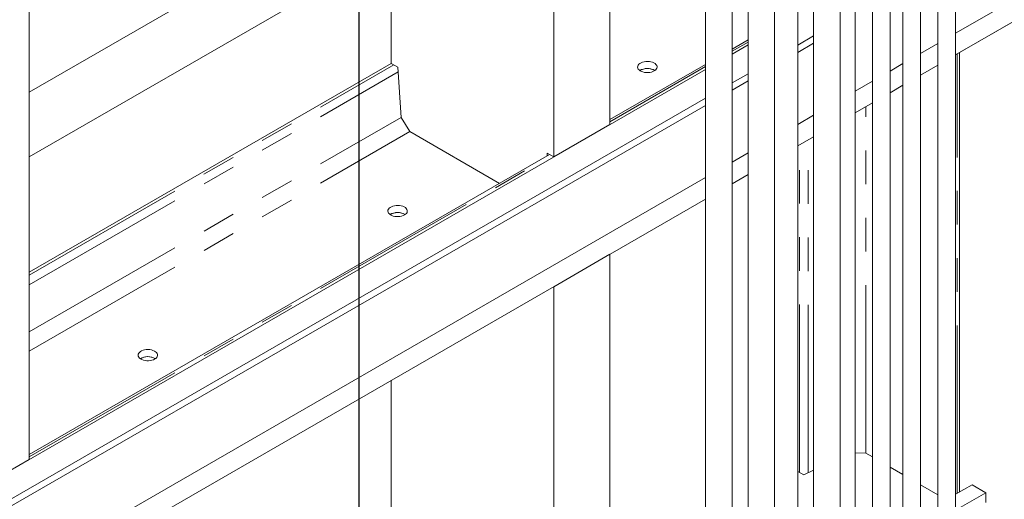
# Model space of a CAD drawing. Header units: millimetres. Extents: x 450 to 25135, y 150 to 17673.
# Tile 193 of 256: x 9946 to 11061, y 10497 to 11041. Entities that reach past the tile are written whole.
import ezdxf

# ---------------------------------------------------------------- set-up
doc = ezdxf.new("R2010")
doc.units = ezdxf.units.MM
doc.linetypes.add('SLD-Centrada-doble', pattern=[12.7, 6.35, -1.27, 1.27, -1.27, 1.27, -1.27])
doc.linetypes.add('SLD-Continua', pattern=[0])
doc.layers.add('COTAS', color=1, linetype='SLD-Continua')
doc.layers.add('OCULTA', color=8, linetype='SLD-Continua')

msp = doc.modelspace()

# ---------------------------------------------------------------- linework, layer by layer
at = {"color": 7, "linetype": 'SLD-Continua', "lineweight": 18, "ltscale": 30}
for p, q in [((10986.2, 11427.5), (10986.2, 10409.8)), ((11006.2, 10409.8), (11006.2, 11426.3)), ((10966.6, 10432.7), (10966.6, 11403.4)), ((10946.6, 11391.9), (10946.6, 10432.7)), ((10932, 10367), (10932, 11383.4)), ((10912, 11352.3), (10912, 10367)), ((10892.4, 10389.8), (10892.4, 11341)), ((10845.4, 11331.1), (10845.4, 10316.8)), ((10875.4, 10316.8), (10875.4, 11331.2)), ((10723.1, 11316), (10723.1, 10301.7)), ((10753.1, 10301.7), (10753.1, 11298.7)), ((10827.4, 10344.5), (10827.4, 11303.4)), ((10771.2, 11288.3), (10771.2, 10273.9)), ((10801.2, 10273.9), (10801.2, 11288.3))]:
    msp.add_line(p, q, dxfattribs=at)
at = {"layer": 'COTAS', "ltscale": 30}
msp.add_line((10330.5, 12515.9), (10330.5, 10140.5), dxfattribs=at)
at = {"layer": 'COTAS', "linetype": 'SLD-Continua', "lineweight": 18, "ltscale": 30}
for p, q in [((11024.8, 10513.5), (11006.2, 10502.8)), ((11040.4, 10504.5), (11006.2, 10484.8)), ((11024.8, 10513.5), (11040.4, 10504.5)), ((11040.4, 10493.5), (11040.4, 10504.5))]:
    msp.add_line(p, q, dxfattribs=at)
at = {"layer": 'OCULTA', "linetype": 'SLD-Continua', "lineweight": 18, "ltscale": 30}
for p, q in [((10551.1, 10885.1), (10551.1, 11656.7)), ((10551.1, 10885.1), (10551.1, 11656.7)), ((10551.1, 10885.1), (10551.1, 11656.7)), ((11958.8, 11575.3), (11006.2, 11025.3)), ((11951.2, 11546.3), (11006.2, 11000.8)), ((11951.2, 11546.3), (11006.2, 11000.8)), ((11951.2, 11546.3), (11006.2, 11000.8)), ((11951.2, 11546.3), (11006.2, 11000.8)), ((11951.2, 11546.3), (11006.2, 11000.8)), ((9957.1, 10542.2), (9957.1, 11313.8)), ((9957.1, 10542.2), (9957.1, 11313.8)), ((9957.1, 10542.2), (9957.1, 11313.8)), ((10551.1, 11301.5), (9957.1, 10958.6)), ((10551.1, 11301.5), (9957.1, 10958.6)), ((10551.1, 11301.5), (9957.1, 10958.6)), ((10614.7, 10921.8), (10614.7, 11289.3)), ((10614.7, 10921.8), (10614.7, 11289.3)), ((10614.7, 10921.8), (10614.7, 11289.3)), ((10551.1, 11228), (9957.1, 10885.1)), ((10551.1, 11228), (9957.1, 10885.1)), ((10551.1, 11228), (9957.1, 10885.1)), ((10367.2, 10991.2), (10367.2, 11121.9)), ((10367.2, 10991.2), (10367.2, 11121.9)), ((10367.2, 10991.2), (10367.2, 11121.9)), ((11074.3, 11040.2), (11010.7, 11003.4)), ((11074.3, 11040.2), (11010.7, 11003.4)), ((11074.3, 11040.2), (11010.7, 11003.4)), ((11074.3, 11040.2), (11010.7, 11003.4)), ((11074.3, 11040.2), (11010.7, 11003.4)), ((10771.2, 11017.7), (10753.1, 11007.3)), ((10771.2, 11017.7), (10753.1, 11007.3)), ((10771.2, 11017.7), (10753.1, 11007.3)), ((10845.4, 11022.4), (10827.4, 11011.9)), ((10753.1, 11001.7), (10771.2, 11012.2)), ((10753.1, 11001.7), (10771.2, 11012.2)), ((10753.1, 11001.7), (10771.2, 11012.2)), ((10845.4, 11014.2), (10827.4, 11003.7)), ((10986.2, 11013.8), (10966.6, 11002.5)), ((11010.7, 10505.3), (11010.7, 11003.4)), ((11010.7, 10505.3), (11010.7, 11003.4)), ((11010.7, 10505.3), (11010.7, 11003.4)), ((11010.7, 10505.3), (11010.7, 11003.4)), ((11010.7, 10505.3), (11010.7, 11003.4)), ((9037.9, 10011.5), (10723.1, 10984.4)), ((9037.9, 10011.5), (10723.1, 10984.4)), ((9037.9, 10011.5), (10723.1, 10984.4)), ((9957.1, 10754.5), (10367.2, 10991.2)), ((9957.1, 10754.5), (10367.2, 10991.2)), ((9957.1, 10754.5), (10367.2, 10991.2)), ((10367.2, 10991.2), (10374.6, 10987)), ((10367.2, 10991.2), (10374.6, 10987)), ((10367.2, 10991.2), (10374.6, 10987)), ((10374.6, 10987), (10378.4, 10930)), ((10374.6, 10987), (10378.4, 10930)), ((10374.6, 10987), (10378.4, 10930)), ((10723.1, 10990), (10614.7, 10927.4)), ((10723.1, 10990), (10614.7, 10927.4)), ((10723.1, 10990), (10614.7, 10927.4)), ((10664.9, 10983.4), (10665.6, 10983)), ((10946.6, 10990.9), (10932, 10982.5)), ((10986.2, 10989.3), (10966.6, 10978)), ((10986.2, 10989.3), (10966.6, 10978)), ((10986.2, 10989.3), (10966.6, 10978)), ((10986.2, 10989.3), (10966.6, 10978)), ((10986.2, 10989.3), (10966.6, 10978)), ((10771.2, 10979.5), (10753.1, 10969.1)), ((10771.2, 10971.3), (10753.1, 10960.9)), ((10912, 10970.9), (10892.4, 10959.6)), ((10946.6, 10966.4), (10932, 10958)), ((10946.6, 10966.4), (10932, 10958)), ((10946.6, 10966.4), (10932, 10958)), ((10946.6, 10966.4), (10932, 10958)), ((10946.6, 10966.4), (10932, 10958)), ((10723.1, 10951.7), (9037.9, 9978.9)), ((9957.1, 10885.1), (9957.1, 10958.6)), ((9957.1, 10885.1), (9957.1, 10958.6)), ((9957.1, 10885.1), (9957.1, 10958.6)), ((10723.1, 10943.6), (9044.9, 9974.8)), ((10912, 10946.4), (10892.4, 10935.1)), ((10912, 10946.4), (10892.4, 10935.1)), ((10912, 10946.4), (10892.4, 10935.1)), ((10912, 10946.4), (10892.4, 10935.1)), ((10912, 10946.4), (10892.4, 10935.1)), ((10388.3, 10913.8), (10378.4, 10930)), ((10388.3, 10913.8), (10378.4, 10930)), ((10388.3, 10913.8), (10378.4, 10930)), ((10845.4, 10932.5), (10827.4, 10922.1)), ((10551.1, 10885.1), (10614.7, 10921.8)), ((10551.1, 10885.1), (10614.7, 10921.8)), ((10551.1, 10885.1), (10614.7, 10921.8)), ((10388.3, 10913.8), (10489.7, 10855.2)), ((10388.3, 10913.8), (10489.7, 10855.2)), ((10388.3, 10913.8), (10489.7, 10855.2)), ((10845.4, 10908), (10827.4, 10897.6)), ((10845.4, 10908), (10827.4, 10897.6)), ((10845.4, 10908), (10827.4, 10897.6)), ((10845.4, 10908), (10827.4, 10897.6)), ((10845.4, 10908), (10827.4, 10897.6)), ((10546.2, 10887.9), (9957.1, 10547.8)), ((10546.2, 10887.9), (9957.1, 10547.8)), ((10546.2, 10887.9), (9957.1, 10547.8)), ((10543.5, 10886.3), (10543.7, 10889.3)), ((10543.5, 10886.3), (10543.7, 10889.3)), ((10543.5, 10886.3), (10543.7, 10889.3)), ((10543.7, 10889.3), (10551.1, 10885.1)), ((10543.7, 10889.3), (10551.1, 10885.1)), ((10543.7, 10889.3), (10551.1, 10885.1)), ((10771.2, 10889.7), (10753.1, 10879.2)), ((10723.1, 10861.9), (9044.9, 9893.1)), ((10771.2, 10865.2), (10753.1, 10854.7)), ((10771.2, 10865.2), (10753.1, 10854.7)), ((10771.2, 10865.2), (10753.1, 10854.7)), ((10771.2, 10865.2), (10753.1, 10854.7)), ((10771.2, 10865.2), (10753.1, 10854.7)), ((10723.1, 10837.4), (9037.9, 9864.5)), ((10723.1, 10837.4), (9037.9, 9864.5)), ((10723.1, 10837.4), (9037.9, 9864.5)), ((10723.1, 10837.4), (9037.9, 9864.5)), ((10723.1, 10837.4), (9037.9, 9864.5)), ((10382.1, 10820.2), (10382.7, 10819.8)), ((10614.7, 10774.8), (10551.1, 10738.1)), ((10614.7, 10774.8), (10551.1, 10738.1)), ((10614.7, 10774.8), (10551.1, 10738.1)), ((10614.7, 10774.8), (10551.1, 10738.1)), ((10614.7, 10774.8), (10551.1, 10738.1)), ((10614.7, 10774.8), (10614.7, 10276.8)), ((10614.7, 10774.8), (10614.7, 10276.8)), ((10614.7, 10774.8), (10614.7, 10276.8)), ((10614.7, 10774.8), (10614.7, 10276.8)), ((10614.7, 10774.8), (10614.7, 10276.8)), ((10551.1, 10738.1), (10551.1, 10071)), ((10551.1, 10738.1), (10551.1, 10071)), ((10551.1, 10738.1), (10551.1, 10071)), ((10551.1, 10738.1), (10551.1, 10071)), ((10551.1, 10738.1), (10551.1, 10071)), ((10099.2, 10656.9), (10099.9, 10656.5)), ((10367.2, 10632), (10367.2, 10238.4)), ((10367.2, 10632), (10367.2, 10238.4)), ((10367.2, 10632), (10367.2, 10238.4)), ((10367.2, 10632), (10367.2, 10238.4)), ((10367.2, 10632), (10367.2, 10238.4)), ((10892.4, 10549.8), (10904.4, 10549.5)), ((10892.4, 10549.8), (10904.4, 10549.5)), ((10892.4, 10549.8), (10904.4, 10549.5)), ((10892.4, 10549.8), (10904.4, 10549.5)), ((10892.4, 10549.8), (10904.4, 10549.5)), ((10912, 10545.2), (10904.4, 10549.5)), ((10912, 10545.2), (10904.4, 10549.5)), ((10912, 10545.2), (10904.4, 10549.5)), ((10912, 10545.2), (10904.4, 10549.5)), ((10912, 10545.2), (10904.4, 10549.5)), ((9893.5, 10505.5), (9957.1, 10542.2)), ((9893.5, 10505.5), (9957.1, 10542.2)), ((9893.5, 10505.5), (9957.1, 10542.2)), ((10834.2, 10524.8), (10827.4, 10528.7)), ((10834.2, 10524.8), (10827.4, 10528.7)), ((10834.2, 10524.8), (10827.4, 10528.7)), ((10834.2, 10524.8), (10827.4, 10528.7)), ((10834.2, 10524.8), (10827.4, 10528.7)), ((10845.4, 10530.3), (10834.2, 10524.8)), ((10845.4, 10530.3), (10834.2, 10524.8)), ((10845.4, 10530.3), (10834.2, 10524.8)), ((10845.4, 10530.3), (10834.2, 10524.8)), ((10845.4, 10530.3), (10834.2, 10524.8)), ((10946.6, 10525.2), (10932, 10533.6)), ((10946.6, 10525.2), (10932, 10533.6)), ((10946.6, 10525.2), (10932, 10533.6)), ((10946.6, 10525.2), (10932, 10533.6)), ((10946.6, 10525.2), (10932, 10533.6)), ((10986.2, 10502.3), (10966.6, 10513.6)), ((10986.2, 10502.3), (10966.6, 10513.6)), ((10986.2, 10502.3), (10966.6, 10513.6)), ((10986.2, 10502.3), (10966.6, 10513.6)), ((10986.2, 10502.3), (10966.6, 10513.6))]:
    msp.add_line(p, q, dxfattribs=at)
at = {"layer": 'OCULTA', "linetype": 'SLD-Centrada-doble', "lineweight": 18, "ltscale": 30}
for p, q in [((10753.1, 11004.9), (10771.2, 11015.4)), ((10753.1, 11004.9), (10771.2, 11015.4)), ((10753.1, 11004.9), (10771.2, 11015.4)), ((11007.9, 10503.7), (11007.9, 11001.8)), ((11007.9, 10503.7), (11007.9, 11001.8)), ((11007.9, 10503.7), (11007.9, 11001.8)), ((11007.9, 10503.7), (11007.9, 11001.8)), ((11007.9, 10503.7), (11007.9, 11001.8)), ((9957.1, 10751.2), (10370, 10989.6)), ((9957.1, 10751.2), (10370, 10989.6)), ((9957.1, 10751.2), (10370, 10989.6)), ((10614.7, 10925), (10723.1, 10987.6)), ((10614.7, 10925), (10723.1, 10987.6)), ((10614.7, 10925), (10723.1, 10987.6)), ((9957.1, 10740.3), (10375, 10981.5)), ((9957.1, 10740.3), (10375, 10981.5)), ((9957.1, 10740.3), (10375, 10981.5)), ((10904.4, 10549.5), (10904.4, 10942.1)), ((10904.4, 10549.5), (10904.4, 10942.1)), ((10904.4, 10549.5), (10904.4, 10942.1)), ((10904.4, 10549.5), (10904.4, 10942.1)), ((10904.4, 10549.5), (10904.4, 10942.1)), ((9957.1, 10686.8), (10378.4, 10930)), ((9957.1, 10686.8), (10378.4, 10930)), ((9957.1, 10686.8), (10378.4, 10930)), ((9957.1, 10664.9), (10388.3, 10913.8)), ((9957.1, 10664.9), (10388.3, 10913.8)), ((9957.1, 10664.9), (10388.3, 10913.8)), ((10829.6, 10527.4), (10829.6, 10898.9)), ((10829.6, 10527.4), (10829.6, 10898.9)), ((10829.6, 10527.4), (10829.6, 10898.9)), ((10829.6, 10527.4), (10829.6, 10898.9)), ((10829.6, 10527.4), (10829.6, 10898.9)), ((10839.1, 10527.2), (10839.1, 10904.4)), ((10839.1, 10527.2), (10839.1, 10904.4)), ((10839.1, 10527.2), (10839.1, 10904.4)), ((10839.1, 10527.2), (10839.1, 10904.4)), ((10839.1, 10527.2), (10839.1, 10904.4)), ((9957.1, 10545.4), (10548.3, 10886.7)), ((9957.1, 10545.4), (10548.3, 10886.7)), ((9957.1, 10545.4), (10548.3, 10886.7))]:
    msp.add_line(p, q, dxfattribs=at)
at = {"layer": 'OCULTA', "linetype": 'SLD-Continua', "lineweight": 18, "ltscale": 30, "flags": 128}
for points in [[(10664.9, 10982.6), (10663.4, 10981.9), (10661.7, 10981.3), (10659.8, 10981), (10657.9, 10980.8), (10655.9, 10980.8), (10654, 10981), (10652.2, 10981.5), (10650.5, 10982.1), (10649, 10982.8), (10647.8, 10983.7), (10646.9, 10984.8), (10646.4, 10985.8), (10646.1, 10987), (10646.3, 10988.1), (10646.8, 10989.2), (10647.6, 10990.3), (10648.7, 10991.2), (10650.1, 10992), (10651.7, 10992.6), (10653.5, 10993.1), (10655.4, 10993.4), (10657.4, 10993.5), (10659.4, 10993.3), (10661.2, 10993), (10663, 10992.5), (10664.6, 10991.8), (10665.9, 10991), (10666.9, 10990), (10667.7, 10988.9), (10668.1, 10987.8), (10668.1, 10986.7), (10667.8, 10985.6), (10667.2, 10984.5), (10666.2, 10983.5), (10664.9, 10982.6)], [(10664.9, 10982.6), (10663.4, 10981.9), (10661.7, 10981.3), (10659.8, 10981), (10657.9, 10980.8), (10655.9, 10980.8), (10654, 10981), (10652.2, 10981.5), (10650.5, 10982.1), (10649, 10982.8), (10647.8, 10983.7), (10646.9, 10984.8), (10646.4, 10985.8), (10646.1, 10987), (10646.3, 10988.1), (10646.8, 10989.2), (10647.6, 10990.3), (10648.7, 10991.2), (10650.1, 10992), (10651.7, 10992.6), (10653.5, 10993.1), (10655.4, 10993.4), (10657.4, 10993.5), (10659.4, 10993.3), (10661.2, 10993), (10663, 10992.5), (10664.6, 10991.8), (10665.9, 10991), (10666.9, 10990), (10667.7, 10988.9), (10668.1, 10987.8), (10668.1, 10986.7), (10667.8, 10985.6), (10667.2, 10984.5), (10666.2, 10983.5), (10664.9, 10982.6)], [(10664.9, 10982.6), (10663.4, 10981.9), (10661.7, 10981.3), (10659.8, 10981), (10657.9, 10980.8), (10655.9, 10980.8), (10654, 10981), (10652.2, 10981.5), (10650.5, 10982.1), (10649, 10982.8), (10647.8, 10983.7), (10646.9, 10984.8), (10646.4, 10985.8), (10646.1, 10987), (10646.3, 10988.1), (10646.8, 10989.2), (10647.6, 10990.3), (10648.7, 10991.2), (10650.1, 10992), (10651.7, 10992.6), (10653.5, 10993.1), (10655.4, 10993.4), (10657.4, 10993.5), (10659.4, 10993.3), (10661.2, 10993), (10663, 10992.5), (10664.6, 10991.8), (10665.9, 10991), (10666.9, 10990), (10667.7, 10988.9), (10668.1, 10987.8), (10668.1, 10986.7), (10667.8, 10985.6), (10667.2, 10984.5), (10666.2, 10983.5), (10664.9, 10982.6)], [(10382.1, 10819.4), (10380.6, 10818.6), (10378.9, 10818.1), (10377, 10817.7), (10375, 10817.5), (10373.1, 10817.5), (10371.1, 10817.8), (10369.3, 10818.2), (10367.6, 10818.8), (10366.2, 10819.6), (10365, 10820.5), (10364.1, 10821.5), (10363.5, 10822.6), (10363.3, 10823.7), (10363.4, 10824.8), (10363.9, 10825.9), (10364.7, 10827), (10365.9, 10827.9), (10367.3, 10828.7), (10368.9, 10829.4), (10370.7, 10829.8), (10372.6, 10830.1), (10374.6, 10830.2), (10376.5, 10830.1), (10378.4, 10829.7), (10380.2, 10829.2), (10381.7, 10828.5), (10383.1, 10827.7), (10384.1, 10826.7), (10384.8, 10825.7), (10385.2, 10824.6), (10385.3, 10823.4), (10385, 10822.3), (10384.3, 10821.2), (10383.3, 10820.2), (10382.1, 10819.4)], [(10382.1, 10819.4), (10380.6, 10818.6), (10378.9, 10818.1), (10377, 10817.7), (10375, 10817.5), (10373.1, 10817.5), (10371.1, 10817.8), (10369.3, 10818.2), (10367.6, 10818.8), (10366.2, 10819.6), (10365, 10820.5), (10364.1, 10821.5), (10363.5, 10822.6), (10363.3, 10823.7), (10363.4, 10824.8), (10363.9, 10825.9), (10364.7, 10827), (10365.9, 10827.9), (10367.3, 10828.7), (10368.9, 10829.4), (10370.7, 10829.8), (10372.6, 10830.1), (10374.6, 10830.2), (10376.5, 10830.1), (10378.4, 10829.7), (10380.2, 10829.2), (10381.7, 10828.5), (10383.1, 10827.7), (10384.1, 10826.7), (10384.8, 10825.7), (10385.2, 10824.6), (10385.3, 10823.4), (10385, 10822.3), (10384.3, 10821.2), (10383.3, 10820.2), (10382.1, 10819.4)], [(10382.1, 10819.4), (10380.6, 10818.6), (10378.9, 10818.1), (10377, 10817.7), (10375, 10817.5), (10373.1, 10817.5), (10371.1, 10817.8), (10369.3, 10818.2), (10367.6, 10818.8), (10366.2, 10819.6), (10365, 10820.5), (10364.1, 10821.5), (10363.5, 10822.6), (10363.3, 10823.7), (10363.4, 10824.8), (10363.9, 10825.9), (10364.7, 10827), (10365.9, 10827.9), (10367.3, 10828.7), (10368.9, 10829.4), (10370.7, 10829.8), (10372.6, 10830.1), (10374.6, 10830.2), (10376.5, 10830.1), (10378.4, 10829.7), (10380.2, 10829.2), (10381.7, 10828.5), (10383.1, 10827.7), (10384.1, 10826.7), (10384.8, 10825.7), (10385.2, 10824.6), (10385.3, 10823.4), (10385, 10822.3), (10384.3, 10821.2), (10383.3, 10820.2), (10382.1, 10819.4)], [(10099.2, 10656.1), (10097.7, 10655.3), (10096, 10654.8), (10094.1, 10654.4), (10092.2, 10654.2), (10090.2, 10654.2), (10088.3, 10654.5), (10086.5, 10654.9), (10084.8, 10655.5), (10083.3, 10656.3), (10082.1, 10657.2), (10081.3, 10658.2), (10080.7, 10659.3), (10080.5, 10660.4), (10080.6, 10661.6), (10081.1, 10662.7), (10081.9, 10663.7), (10083, 10664.6), (10084.4, 10665.4), (10086, 10666.1), (10087.8, 10666.6), (10089.7, 10666.8), (10091.7, 10666.9), (10093.7, 10666.8), (10095.6, 10666.5), (10097.3, 10665.9), (10098.9, 10665.2), (10100.2, 10664.4), (10101.3, 10663.4), (10102, 10662.4), (10102.4, 10661.3), (10102.4, 10660.1), (10102.1, 10659), (10101.5, 10657.9), (10100.5, 10656.9), (10099.2, 10656.1)], [(10099.2, 10656.1), (10097.7, 10655.3), (10096, 10654.8), (10094.1, 10654.4), (10092.2, 10654.2), (10090.2, 10654.2), (10088.3, 10654.5), (10086.5, 10654.9), (10084.8, 10655.5), (10083.3, 10656.3), (10082.1, 10657.2), (10081.3, 10658.2), (10080.7, 10659.3), (10080.5, 10660.4), (10080.6, 10661.6), (10081.1, 10662.7), (10081.9, 10663.7), (10083, 10664.6), (10084.4, 10665.4), (10086, 10666.1), (10087.8, 10666.6), (10089.7, 10666.8), (10091.7, 10666.9), (10093.7, 10666.8), (10095.6, 10666.5), (10097.3, 10665.9), (10098.9, 10665.2), (10100.2, 10664.4), (10101.3, 10663.4), (10102, 10662.4), (10102.4, 10661.3), (10102.4, 10660.1), (10102.1, 10659), (10101.5, 10657.9), (10100.5, 10656.9), (10099.2, 10656.1)], [(10099.2, 10656.1), (10097.7, 10655.3), (10096, 10654.8), (10094.1, 10654.4), (10092.2, 10654.2), (10090.2, 10654.2), (10088.3, 10654.5), (10086.5, 10654.9), (10084.8, 10655.5), (10083.3, 10656.3), (10082.1, 10657.2), (10081.3, 10658.2), (10080.7, 10659.3), (10080.5, 10660.4), (10080.6, 10661.6), (10081.1, 10662.7), (10081.9, 10663.7), (10083, 10664.6), (10084.4, 10665.4), (10086, 10666.1), (10087.8, 10666.6), (10089.7, 10666.8), (10091.7, 10666.9), (10093.7, 10666.8), (10095.6, 10666.5), (10097.3, 10665.9), (10098.9, 10665.2), (10100.2, 10664.4), (10101.3, 10663.4), (10102, 10662.4), (10102.4, 10661.3), (10102.4, 10660.1), (10102.1, 10659), (10101.5, 10657.9), (10100.5, 10656.9), (10099.2, 10656.1)]]:
    msp.add_lwpolyline(points, dxfattribs=at)
at = {"layer": 'OCULTA', "linetype": 'SLD-Continua', "lineweight": 18, "ltscale": 900}
for centre, radius, start, end in [((10657.1, 10969.1), 16.3, 58.7906, 121.2094), ((10657.1, 10969.1), 16.3, 58.7906, 121.2094), ((10657.2, 10969), 16.4, 61.8245, 121.057), ((10374.3, 10805.9), 16.3, 58.7906, 121.2094), ((10374.3, 10805.9), 16.3, 58.7906, 121.2094), ((10374.3, 10805.7), 16.4, 61.8245, 121.057), ((10091.5, 10642.6), 16.3, 58.7906, 121.2094), ((10091.5, 10642.6), 16.3, 58.7906, 121.2094), ((10091.5, 10642.4), 16.4, 61.8245, 121.057)]:
    msp.add_arc(centre, radius, start, end, dxfattribs=at)

doc.saveas('drawing.dxf')
